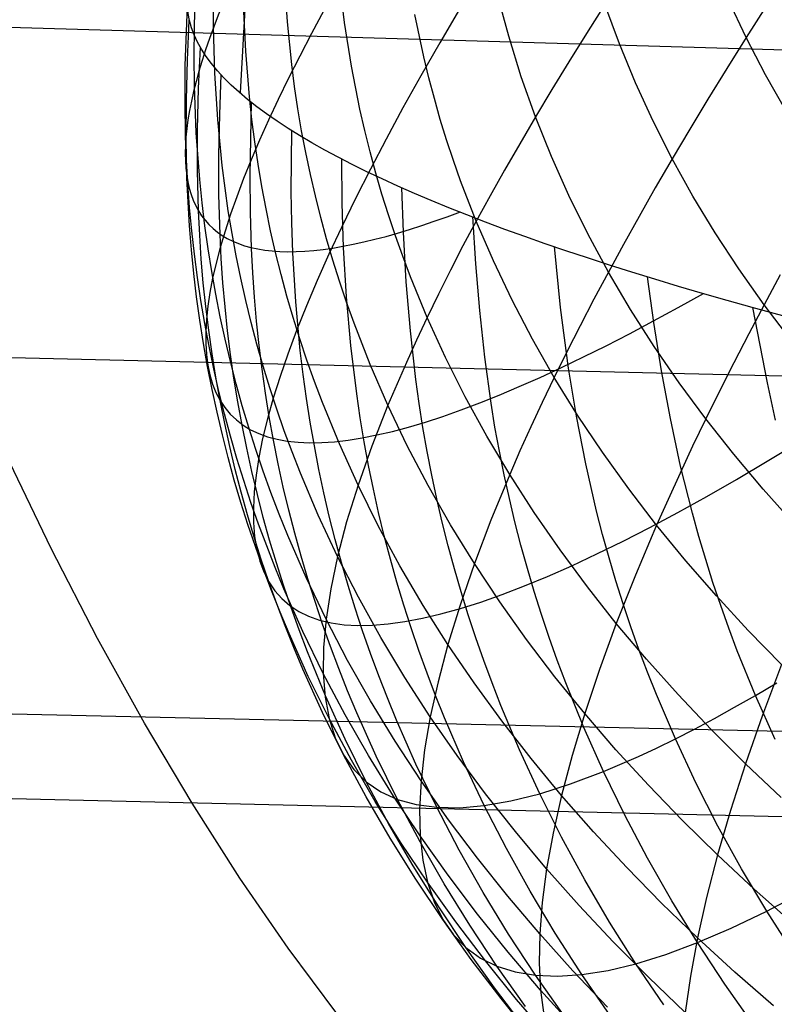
# Model space of a CAD drawing. Extents: x -274 to 274, y -220 to 276.
# Tile 14 of 164: x -262.82 to -261.56, y 9.88 to 11.53. Entities that reach past the tile are written whole.
import ezdxf

# ---------------------------------------------------------------- set-up
doc = ezdxf.new("R2010")
doc.units = 0
doc.layers.add('PREDEFINITO', color=7, linetype='CONTINUOUS')

msp = doc.modelspace()

# ---------------------------------------------------------------- linework, layer by layer
at = {"layer": 'PREDEFINITO'}
for p, q in [((-262.2055, 15.6455, 686.0865), (-262.4514, 11.4057, 686.6422)), ((-255.2989, 11.2939, 725.1187), (-270.9716, 11.7523, 721.9313)), ((-262.5278, 11.5151, 688.2195), (-262.5248, 11.6143, 688.1915)), ((-262.3723, 11.524, 689.3026), (-262.3773, 11.5959, 689.2707)), ((-262.2766, 11.5225, 689.6769), (-262.2857, 11.5961, 689.64)), ((-262.4958, 11.5162, 688.5757), (-262.4959, 11.5865, 688.5521)), ((-262.5429, 11.4508, 687.884), (-262.5386, 11.5707, 687.8562)), ((-262.0023, 11.4999, 690.4579), (-262.0209, 11.5686, 690.4151)), ((-261.6052, 11.4975, 691.2562), (-261.6347, 11.5603, 691.2088)), ((-262.4419, 11.4748, 688.9538), (-262.4457, 11.5517, 688.9238)), ((-261.8414, 11.5528, 690.8164), (-261.872, 11.5046, 690.7503)), ((-261.8172, 11.487, 690.8616), (-261.8414, 11.5528, 690.8164)), ((-261.5717, 11.5502, 691.3171), (-261.6052, 11.4975, 691.2562)), ((-262.5392, 11.4598, 687.5343), (-262.5362, 11.5264, 687.5222)), ((-262.1443, 11.4654, 690.0893), (-262.1593, 11.5362, 690.0495)), ((-262.5282, 11.4659, 688.2335), (-262.5278, 11.5151, 688.2195)), ((-262.4935, 11.4379, 688.6021), (-262.4958, 11.5162, 688.5757)), ((-262.3651, 11.4528, 689.3344), (-262.3723, 11.524, 689.3026)), ((-262.2651, 11.4497, 689.7137), (-262.2766, 11.5225, 689.6769)), ((-261.9812, 11.4321, 690.5005), (-262.0023, 11.4999, 690.4579)), ((-261.872, 11.5046, 690.7503), (-261.9016, 11.4572, 690.6826)), ((-261.6052, 11.4975, 691.2562), (-261.6378, 11.4456, 691.1935)), ((-261.5732, 11.4355, 691.3031), (-261.6052, 11.4975, 691.2562)), ((-262.5206, 11.4124, 687.1988), (-262.5175, 11.4815, 687.1896)), ((-261.7904, 11.4221, 690.9066), (-261.8172, 11.487, 690.8616)), ((-262.5411, 11.3935, 687.5464), (-262.5392, 11.4598, 687.5343)), ((-262.5276, 11.4169, 688.2475), (-262.5282, 11.4659, 688.2335)), ((-262.4357, 11.3985, 688.9838), (-262.4419, 11.4748, 688.9538)), ((-262.1358, 11.4303, 690.1092), (-262.1443, 11.4654, 690.0893)), ((-262.5433, 11.3913, 687.8979), (-262.5429, 11.4508, 687.884)), ((-262.3602, 11.4156, 689.351), (-262.3651, 11.4528, 689.3344)), ((-262.2509, 11.3776, 689.7503), (-262.2651, 11.4497, 689.7137)), ((-261.9016, 11.4572, 690.6826), (-261.9301, 11.4107, 690.6135)), ((-261.6378, 11.4456, 691.1935), (-261.6692, 11.3945, 691.1292)), ((-262.4887, 11.3604, 688.6284), (-262.4935, 11.4379, 688.6021)), ((-262.4854, 11.3685, 686.8642), (-262.4829, 11.436, 686.8585)), ((-262.1265, 11.3954, 690.129), (-262.1358, 11.4303, 690.1092)), ((-261.9575, 11.365, 690.5429), (-261.9812, 11.4321, 690.5005)), ((-261.5386, 11.3745, 691.3497), (-261.5732, 11.4355, 691.3031)), ((-262.5246, 11.3381, 688.2701), (-262.5276, 11.4169, 688.2475)), ((-262.5223, 11.3437, 687.208), (-262.5206, 11.4124, 687.1988)), ((-262.3547, 11.3786, 689.3677), (-262.3602, 11.4156, 689.351)), ((-261.9301, 11.4107, 690.6135), (-261.9575, 11.365, 690.5429)), ((-261.761, 11.358, 690.9512), (-261.7904, 11.4221, 690.9066)), ((-262.5414, 11.3277, 687.5585), (-262.5411, 11.3935, 687.5464)), ((-262.4316, 11.3607, 688.9987), (-262.4357, 11.3985, 688.9838)), ((-262.1166, 11.3607, 690.1488), (-262.1265, 11.3954, 690.129)), ((-261.6692, 11.3945, 691.1292), (-261.6996, 11.3442, 691.0631)), ((-262.5424, 11.3323, 687.9117), (-262.5433, 11.3913, 687.8979)), ((-262.4346, 11.2667, 686.5337), (-262.4321, 11.3899, 686.529)), ((-262.3485, 11.3418, 689.3843), (-262.3547, 11.3786, 689.3677)), ((-262.2428, 11.3419, 689.7686), (-262.2509, 11.3776, 689.7503)), ((-262.4868, 11.3014, 686.87), (-262.4854, 11.3685, 686.8642)), ((-262.4268, 11.323, 689.0136), (-262.4316, 11.3607, 688.9987)), ((-262.106, 11.3263, 690.1686), (-262.1166, 11.3607, 690.1488)), ((-261.9575, 11.365, 690.5429), (-261.9838, 11.3201, 690.4709)), ((-261.931, 11.2988, 690.585), (-261.9575, 11.365, 690.5429)), ((-262.4812, 11.2836, 688.6546), (-262.4887, 11.3604, 688.6284)), ((-261.729, 11.2948, 690.9955), (-261.761, 11.358, 690.9512)), ((-261.6996, 11.3442, 691.0631), (-261.729, 11.2948, 690.9955)), ((-262.5409, 11.2925, 687.9212), (-262.5424, 11.3323, 687.9117)), ((-262.5401, 11.2624, 687.5707), (-262.5414, 11.3277, 687.5585)), ((-262.5188, 11.26, 688.2927), (-262.5246, 11.3381, 688.2701)), ((-262.5225, 11.2754, 687.2173), (-262.5223, 11.3437, 687.208)), ((-262.3657, 11.2397, 686.1994), (-262.365, 11.3428, 686.2002)), ((-262.3415, 11.3052, 689.4009), (-262.3485, 11.3418, 689.3843)), ((-262.234, 11.3063, 689.7868), (-262.2428, 11.3419, 689.7686)), ((-262.4213, 11.2856, 689.0285), (-262.4268, 11.323, 689.0136)), ((-262.0946, 11.292, 690.1882), (-262.106, 11.3263, 690.1686)), ((-261.9838, 11.3201, 690.4709), (-262.0092, 11.2761, 690.3976)), ((-262.4866, 11.2347, 686.876), (-262.4868, 11.3014, 686.87)), ((-262.3339, 11.2688, 689.4175), (-262.3415, 11.3052, 689.4009)), ((-262.2806, 11.2206, 685.8692), (-262.2813, 11.2952, 685.8731)), ((-262.2245, 11.271, 689.805), (-262.234, 11.3063, 689.7868)), ((-261.9018, 11.2335, 690.6268), (-261.931, 11.2988, 690.585)), ((-261.729, 11.2948, 690.9955), (-261.7572, 11.2462, 690.9262)), ((-261.6943, 11.2325, 691.0394), (-261.729, 11.2948, 690.9955)), ((-262.5387, 11.2529, 687.9306), (-262.5409, 11.2925, 687.9212)), ((-262.4764, 11.2455, 688.6678), (-262.4812, 11.2836, 688.6546)), ((-262.415, 11.2484, 689.0434), (-262.4213, 11.2856, 689.0285)), ((-262.0826, 11.258, 690.2079), (-262.0946, 11.292, 690.1882)), ((-262.5383, 11.2223, 687.5783), (-262.5401, 11.2624, 687.5707)), ((-262.5208, 11.2077, 687.2267), (-262.5225, 11.2754, 687.2173)), ((-262.4341, 11.2057, 686.5362), (-262.4346, 11.2667, 686.5337)), ((-262.3255, 11.2327, 689.434), (-262.3339, 11.2688, 689.4175)), ((-262.2143, 11.2359, 689.8231), (-262.2245, 11.271, 689.805)), ((-262.0092, 11.2761, 690.3976), (-262.0334, 11.2329, 690.3229)), ((-262.5358, 11.2135, 687.9401), (-262.5387, 11.2529, 687.9306)), ((-262.5148, 11.2213, 688.304), (-262.5188, 11.26, 688.2927)), ((-262.471, 11.2076, 688.6809), (-262.4764, 11.2455, 688.6678)), ((-262.408, 11.2113, 689.0583), (-262.415, 11.2484, 689.0434)), ((-262.1781, 11.172, 685.5405), (-262.1807, 11.2471, 685.5478)), ((-262.0566, 11.1906, 690.2469), (-262.0826, 11.258, 690.2079)), ((-261.7572, 11.2462, 690.9262), (-261.7844, 11.1985, 690.8554)), ((-262.4848, 11.1685, 686.882), (-262.4866, 11.2347, 686.876)), ((-262.3649, 11.1885, 686.1991), (-262.3657, 11.2397, 686.1994)), ((-262.3165, 11.1967, 689.4505), (-262.3255, 11.2327, 689.434)), ((-262.2034, 11.201, 689.8412), (-262.2143, 11.2359, 689.8231)), ((-262.0334, 11.2329, 690.3229), (-262.0566, 11.1906, 690.2469)), ((-261.8701, 11.1691, 690.6682), (-261.9018, 11.2335, 690.6268)), ((-261.6571, 11.1711, 691.0829), (-261.6943, 11.2325, 691.0394)), ((-262.5359, 11.1825, 687.5858), (-262.5383, 11.2223, 687.5783)), ((-262.5321, 11.1743, 687.9495), (-262.5358, 11.2135, 687.9401)), ((-262.5102, 11.1828, 688.3154), (-262.5148, 11.2213, 688.304)), ((-262.2783, 11.1465, 685.8655), (-262.2806, 11.2206, 685.8692)), ((-262.5189, 11.1674, 687.2323), (-262.5208, 11.2077, 687.2267)), ((-262.4648, 11.1699, 688.694), (-262.471, 11.2076, 688.6809)), ((-262.4322, 11.145, 686.5389), (-262.4341, 11.2057, 686.5362)), ((-262.4003, 11.1745, 689.0731), (-262.408, 11.2113, 689.0583)), ((-262.3067, 11.1609, 689.467), (-262.3165, 11.1967, 689.4505)), ((-262.1918, 11.1663, 689.8593), (-262.2034, 11.201, 689.8412)), ((-262.0574, 11.1193, 685.2126), (-262.0624, 11.1981, 685.2236)), ((-261.7844, 11.1985, 690.8554), (-261.8105, 11.1516, 690.7832)), ((-262.5326, 11.1428, 687.5934), (-262.5359, 11.1825, 687.5858)), ((-262.5048, 11.1444, 688.3267), (-262.5102, 11.1828, 688.3154)), ((-262.3632, 11.1376, 686.199), (-262.3649, 11.1885, 686.1991)), ((-262.0566, 11.1906, 690.2469), (-262.0787, 11.1491, 690.1697)), ((-262.0279, 11.124, 690.2858), (-262.0566, 11.1906, 690.2469)), ((-262.5277, 11.1353, 687.959), (-262.5321, 11.1743, 687.9495)), ((-262.5162, 11.1272, 687.238), (-262.5189, 11.1674, 687.2323)), ((-262.4828, 11.1279, 686.8858), (-262.4848, 11.1685, 686.882)), ((-262.4579, 11.1324, 688.7071), (-262.4648, 11.1699, 688.694)), ((-262.3919, 11.1379, 689.088), (-262.4003, 11.1745, 689.0731)), ((-262.1795, 11.1319, 689.8773), (-262.1918, 11.1663, 689.8593)), ((-262.1735, 11.0893, 685.5327), (-262.1781, 11.172, 685.5405)), ((-261.8357, 11.1055, 690.7094), (-261.8701, 11.1691, 690.6682)), ((-261.6174, 11.1106, 691.126), (-261.6571, 11.1711, 691.0829)), ((-262.2963, 11.1254, 689.4835), (-262.3067, 11.1609, 689.467)), ((-262.2736, 11.0641, 685.8616), (-262.2783, 11.1465, 685.8655)), ((-262.0787, 11.1491, 690.1697), (-262.0997, 11.1084, 690.0913)), ((-261.9155, 11.0461, 684.8827), (-261.9259, 11.1482, 684.9012)), ((-261.8105, 11.1516, 690.7832), (-261.8357, 11.1055, 690.7094)), ((-262.5287, 11.1033, 687.601), (-262.5326, 11.1428, 687.5934)), ((-262.5227, 11.0965, 687.9685), (-262.5277, 11.1353, 687.959)), ((-262.4988, 11.1063, 688.338), (-262.5048, 11.1444, 688.3267)), ((-262.4503, 11.0952, 688.7202), (-262.4579, 11.1324, 688.7071)), ((-262.4301, 11.1042, 686.5407), (-262.4322, 11.145, 686.5389)), ((-262.3828, 11.1015, 689.1028), (-262.3919, 11.1379, 689.088)), ((-262.3583, 11.0556, 686.1989), (-262.3632, 11.1376, 686.199)), ((-262.1665, 11.0976, 689.8953), (-262.1795, 11.1319, 689.8773)), ((-262.5128, 11.0873, 687.2438), (-262.5162, 11.1272, 687.238)), ((-262.48, 11.0875, 686.8896), (-262.4828, 11.1279, 686.8858)), ((-262.2852, 11.0901, 689.5), (-262.2963, 11.1254, 689.4835)), ((-262.0508, 11.041, 685.2019), (-262.0574, 11.1193, 685.2126)), ((-261.9965, 11.0583, 690.3244), (-262.0279, 11.124, 690.2858)), ((-262.524, 11.0641, 687.6087), (-262.5287, 11.1033, 687.601)), ((-262.492, 11.0684, 688.3493), (-262.4988, 11.1063, 688.338)), ((-262.4273, 11.0636, 686.5426), (-262.4301, 11.1042, 686.5407)), ((-262.373, 11.0654, 689.1177), (-262.3828, 11.1015, 689.1028)), ((-262.1386, 11.0297, 689.9311), (-262.1665, 11.0976, 689.8953)), ((-262.0997, 11.1084, 690.0913), (-262.1197, 11.0687, 690.0118)), ((-261.8357, 11.1055, 690.7094), (-261.8598, 11.0602, 690.6343)), ((-261.7987, 11.0428, 690.7503), (-261.8357, 11.1055, 690.7094)), ((-261.7595, 11.021, 684.5635), (-261.7702, 11.0977, 684.5806)), ((-261.5753, 11.0509, 691.1687), (-261.6174, 11.1106, 691.126)), ((-261.5484, 11.1007, 691.2394), (-261.5753, 11.0509, 691.1687)), ((-262.5169, 11.0579, 687.978), (-262.5227, 11.0965, 687.9685)), ((-262.5087, 11.0476, 687.2495), (-262.5128, 11.0873, 687.2438)), ((-262.4765, 11.0473, 686.8934), (-262.48, 11.0875, 686.8896)), ((-262.4419, 11.0581, 688.7333), (-262.4503, 11.0952, 688.7202)), ((-262.2734, 11.055, 689.5164), (-262.2852, 11.0901, 689.5)), ((-262.1667, 11.0072, 685.5253), (-262.1735, 11.0893, 685.5327)), ((-262.4846, 11.0307, 688.3607), (-262.492, 11.0684, 688.3493)), ((-262.3625, 11.0294, 689.1324), (-262.373, 11.0654, 689.1177)), ((-262.2663, 10.9825, 685.858), (-262.2736, 11.0641, 685.8616)), ((-262.1197, 11.0687, 690.0118), (-262.1386, 11.0297, 689.9311)), ((-262.5186, 11.025, 687.6163), (-262.524, 11.0641, 687.6087)), ((-262.5104, 11.0195, 687.9875), (-262.5169, 11.0579, 687.978)), ((-262.4329, 11.0213, 688.7464), (-262.4419, 11.0581, 688.7333)), ((-262.4238, 11.0231, 686.5445), (-262.4273, 11.0636, 686.5426)), ((-262.3507, 10.9745, 686.1991), (-262.3583, 11.0556, 686.1989)), ((-262.2609, 11.0201, 689.5328), (-262.2734, 11.055, 689.5164)), ((-261.9626, 10.9934, 690.3627), (-261.9965, 11.0583, 690.3244)), ((-261.8598, 11.0602, 690.6343), (-261.8829, 11.0158, 690.5578)), ((-261.5753, 11.0509, 691.1687), (-261.6011, 11.0019, 691.0965)), ((-261.5307, 10.9922, 691.211), (-261.5753, 11.0509, 691.1687)), ((-262.5038, 11.0081, 687.2553), (-262.5087, 11.0476, 687.2495)), ((-262.4722, 11.0074, 686.8973), (-262.4765, 11.0473, 686.8934)), ((-262.0424, 10.9633, 685.1915), (-262.0508, 11.041, 685.2019)), ((-261.9024, 10.9449, 684.8647), (-261.9155, 11.0461, 684.8827)), ((-261.7592, 10.981, 690.7908), (-261.7987, 11.0428, 690.7503)), ((-261.5698, 10.9204, 684.2285), (-261.5941, 11.0464, 684.2615)), ((-262.5125, 10.9862, 687.624), (-262.5186, 11.025, 687.6163)), ((-262.5032, 10.9814, 687.997), (-262.5104, 11.0195, 687.9875)), ((-262.4764, 10.9932, 688.372), (-262.4846, 11.0307, 688.3607)), ((-262.4232, 10.9846, 688.7594), (-262.4329, 11.0213, 688.7464)), ((-262.4195, 10.9829, 686.5465), (-262.4238, 11.0231, 686.5445)), ((-262.3514, 10.9936, 689.1472), (-262.3625, 11.0294, 689.1324)), ((-262.2339, 10.9509, 689.5654), (-262.2609, 11.0201, 689.5328)), ((-262.1386, 11.0297, 689.9311), (-262.1565, 10.9917, 689.8493)), ((-262.108, 10.9627, 689.9667), (-262.1386, 11.0297, 689.9311)), ((-261.8829, 11.0158, 690.5578), (-261.905, 10.9722, 690.4799)), ((-261.7466, 10.9403, 684.5457), (-261.7595, 11.021, 684.5635)), ((-249.2231, 10.6386, 696.4546), (-264.8686, 11.0101, 693.1242)), ((-262.4982, 10.9688, 687.2611), (-262.5038, 11.0081, 687.2553)), ((-262.4673, 10.9676, 686.9012), (-262.4722, 11.0074, 686.8973)), ((-262.1575, 10.9259, 685.5181), (-262.1667, 11.0072, 685.5253)), ((-261.6011, 11.0019, 691.0965), (-261.626, 10.9538, 691.0227)), ((-262.5057, 10.9476, 687.6317), (-262.5125, 10.9862, 687.624)), ((-262.4675, 10.9559, 688.3833), (-262.4764, 10.9932, 688.372)), ((-262.4128, 10.9482, 688.7725), (-262.4232, 10.9846, 688.7594)), ((-262.4146, 10.9429, 686.5485), (-262.4195, 10.9829, 686.5465)), ((-262.3395, 10.9581, 689.162), (-262.3514, 10.9936, 689.1472)), ((-262.2564, 10.9017, 685.8546), (-262.2663, 10.9825, 685.858)), ((-262.1565, 10.9917, 689.8493), (-262.1734, 10.9544, 689.7665)), ((-261.9261, 10.9294, 690.4008), (-261.9626, 10.9934, 690.3627)), ((-262.4953, 10.9434, 688.0066), (-262.5032, 10.9814, 687.997)), ((-262.4919, 10.9297, 687.267), (-262.4982, 10.9688, 687.2611)), ((-262.4616, 10.9281, 686.9052), (-262.4673, 10.9676, 686.9012)), ((-262.3459, 10.9342, 686.1993), (-262.3507, 10.9745, 686.1991)), ((-261.905, 10.9722, 690.4799), (-261.9261, 10.9294, 690.4008)), ((-261.7172, 10.92, 690.831), (-261.7592, 10.981, 690.7908)), ((-262.4579, 10.9188, 688.3947), (-262.4675, 10.9559, 688.3833)), ((-262.3269, 10.9227, 689.1767), (-262.3395, 10.9581, 689.162)), ((-262.2043, 10.8826, 689.598), (-262.2339, 10.9509, 689.5654)), ((-262.1734, 10.9544, 689.7665), (-262.2043, 10.8826, 689.598)), ((-262.0748, 10.8966, 690.0021), (-262.108, 10.9627, 689.9667)), ((-262.0317, 10.8863, 685.1814), (-262.0424, 10.9633, 685.1915)), ((-261.626, 10.9538, 691.0227), (-261.6499, 10.9065, 690.9475)), ((-262.4982, 10.9092, 687.6394), (-262.5057, 10.9476, 687.6317)), ((-262.4866, 10.9057, 688.0161), (-262.4953, 10.9434, 688.0066)), ((-262.4089, 10.9031, 686.5506), (-262.4146, 10.9429, 686.5485)), ((-262.4017, 10.912, 688.7856), (-262.4128, 10.9482, 688.7725)), ((-262.3403, 10.8942, 686.1995), (-262.3459, 10.9342, 686.1993)), ((-261.8892, 10.8644, 684.8506), (-261.9024, 10.9449, 684.8647)), ((-261.7318, 10.8603, 684.5283), (-261.7466, 10.9403, 684.5457)), ((-262.4849, 10.8909, 687.2728), (-262.4919, 10.9297, 687.267)), ((-262.4552, 10.8887, 686.9091), (-262.4616, 10.9281, 686.9052)), ((-262.4477, 10.8819, 688.406), (-262.4579, 10.9188, 688.3947)), ((-262.3137, 10.8876, 689.1914), (-262.3269, 10.9227, 689.1767)), ((-262.1519, 10.8855, 685.5146), (-262.1575, 10.9259, 685.5181)), ((-261.9261, 10.9294, 690.4008), (-261.9462, 10.8875, 690.3205)), ((-261.887, 10.8663, 690.4386), (-261.9261, 10.9294, 690.4008)), ((-261.6728, 10.86, 690.8708), (-261.7172, 10.92, 690.831)), ((-261.5561, 10.8579, 684.2122), (-261.5698, 10.9204, 684.2285)), ((-262.4899, 10.871, 687.6471), (-262.4982, 10.9092, 687.6394)), ((-262.4773, 10.8681, 688.0257), (-262.4866, 10.9057, 688.0161)), ((-262.4025, 10.8635, 686.5527), (-262.4089, 10.9031, 686.5506)), ((-262.3899, 10.876, 688.7986), (-262.4017, 10.912, 688.7856)), ((-262.2505, 10.8616, 685.853), (-262.2564, 10.9017, 685.8546)), ((-261.6499, 10.9065, 690.9475), (-261.6728, 10.86, 690.8708)), ((-262.4771, 10.8522, 687.2787), (-262.4849, 10.8909, 687.2728)), ((-262.448, 10.8496, 686.9132), (-262.4552, 10.8887, 686.9091)), ((-262.3341, 10.8544, 686.1998), (-262.3403, 10.8942, 686.1995)), ((-262.2852, 10.818, 689.2208), (-262.3137, 10.8876, 689.1914)), ((-262.1456, 10.8454, 685.5112), (-262.1519, 10.8855, 685.5146)), ((-262.039, 10.8313, 690.0374), (-262.0748, 10.8966, 690.0021)), ((-262.0252, 10.8461, 685.1761), (-262.0317, 10.8863, 685.1814)), ((-261.9462, 10.8875, 690.3205), (-261.9653, 10.8465, 690.2389)), ((-262.481, 10.833, 687.6549), (-262.4899, 10.871, 687.6471)), ((-262.4673, 10.8308, 688.0353), (-262.4773, 10.8681, 688.0257)), ((-262.4367, 10.8453, 688.4173), (-262.4477, 10.8819, 688.406)), ((-262.3774, 10.8402, 688.8117), (-262.3899, 10.876, 688.7986)), ((-262.2043, 10.8826, 689.598), (-262.2312, 10.8142, 689.4257)), ((-262.172, 10.8151, 689.6303), (-262.2043, 10.8826, 689.598)), ((-262.4687, 10.8138, 687.2846), (-262.4771, 10.8522, 687.2787)), ((-262.3954, 10.8241, 686.5549), (-262.4025, 10.8635, 686.5527)), ((-262.3272, 10.8147, 686.2001), (-262.3341, 10.8544, 686.1998)), ((-262.2438, 10.8217, 685.8515), (-262.2505, 10.8616, 685.853)), ((-261.8736, 10.7846, 684.8369), (-261.8892, 10.8644, 684.8506)), ((-261.8455, 10.8041, 690.4762), (-261.887, 10.8663, 690.4386)), ((-261.7148, 10.7809, 684.5112), (-261.7318, 10.8603, 684.5283)), ((-261.6728, 10.86, 690.8708), (-261.6948, 10.8143, 690.7927)), ((-261.626, 10.8008, 690.9103), (-261.6728, 10.86, 690.8708)), ((-262.4402, 10.8107, 686.9172), (-262.448, 10.8496, 686.9132)), ((-262.4251, 10.8088, 688.4287), (-262.4367, 10.8453, 688.4173)), ((-262.3643, 10.8046, 688.8247), (-262.3774, 10.8402, 688.8117)), ((-262.1386, 10.8055, 685.5078), (-262.1456, 10.8454, 685.5112)), ((-262.0179, 10.8062, 685.171), (-262.0252, 10.8461, 685.1761)), ((-261.9653, 10.8465, 690.2389), (-261.9834, 10.8063, 690.1562)), ((-262.4713, 10.7952, 687.6627), (-262.481, 10.833, 687.6549)), ((-262.4566, 10.7937, 688.0448), (-262.4673, 10.8308, 688.0353)), ((-262.3876, 10.785, 686.5571), (-262.3954, 10.8241, 686.5549)), ((-262.2541, 10.7492, 689.25), (-262.2852, 10.818, 689.2208)), ((-262.2365, 10.782, 685.85), (-262.2438, 10.8217, 685.8515)), ((-262.0006, 10.7669, 690.0723), (-262.039, 10.8313, 690.0374)), ((-262.7671, 10.6433, 721.6767), (-262.8437, 10.8021, 722.0537)), ((-262.4595, 10.7755, 687.2906), (-262.4687, 10.8138, 687.2846)), ((-262.4317, 10.772, 686.9213), (-262.4402, 10.8107, 686.9172)), ((-262.4128, 10.7726, 688.44), (-262.4251, 10.8088, 688.4287)), ((-262.3504, 10.7692, 688.8377), (-262.3643, 10.8046, 688.8247)), ((-262.3195, 10.7753, 686.2005), (-262.3272, 10.8147, 686.2001)), ((-262.2312, 10.8142, 689.4257), (-262.2541, 10.7492, 689.25)), ((-262.1371, 10.7485, 689.6626), (-262.172, 10.8151, 689.6303)), ((-262.1309, 10.7657, 685.5045), (-262.1386, 10.8055, 685.5078)), ((-262.0099, 10.7665, 685.166), (-262.0179, 10.8062, 685.171)), ((-261.9834, 10.8063, 690.1562), (-262.0006, 10.7669, 690.0723)), ((-261.8015, 10.7427, 690.5134), (-261.8455, 10.8041, 690.4762)), ((-261.6948, 10.8143, 690.7927), (-261.7158, 10.7694, 690.7132)), ((-261.5769, 10.7425, 690.9494), (-261.626, 10.8008, 690.9103)), ((-262.461, 10.7577, 687.6705), (-262.4713, 10.7952, 687.6627)), ((-262.4452, 10.7568, 688.0544), (-262.4566, 10.7937, 688.0448)), ((-262.3791, 10.746, 686.5593), (-262.3876, 10.785, 686.5571)), ((-261.8554, 10.7057, 684.8235), (-261.8736, 10.7846, 684.8369)), ((-262.4497, 10.7375, 687.2966), (-262.4595, 10.7755, 687.2906)), ((-262.4224, 10.7335, 686.9254), (-262.4317, 10.772, 686.9213)), ((-262.3998, 10.7366, 688.4513), (-262.4128, 10.7726, 688.44)), ((-262.3208, 10.6992, 688.8637), (-262.3504, 10.7692, 688.8377)), ((-262.3112, 10.7361, 686.2009), (-262.3195, 10.7753, 686.2005)), ((-262.2284, 10.7426, 685.8486), (-262.2365, 10.782, 685.85)), ((-261.7158, 10.7694, 690.7132), (-261.7359, 10.7254, 690.6324)), ((-261.6952, 10.7024, 684.4944), (-261.7148, 10.7809, 684.5112)), ((-262.45, 10.7203, 687.6783), (-262.461, 10.7577, 687.6705)), ((-262.4331, 10.7201, 688.064), (-262.4452, 10.7568, 688.0544)), ((-262.1225, 10.7263, 685.5013), (-262.1309, 10.7657, 685.5045)), ((-262.0006, 10.7669, 690.0723), (-262.032, 10.6907, 689.9014)), ((-262.0012, 10.7269, 685.161), (-262.0099, 10.7665, 685.166)), ((-261.9597, 10.7033, 690.1071), (-262.0006, 10.7669, 690.0723)), ((-262.4391, 10.6997, 687.3026), (-262.4497, 10.7375, 687.2966)), ((-262.3861, 10.7007, 688.4626), (-262.3998, 10.7366, 688.4513)), ((-262.3699, 10.7073, 686.5616), (-262.3791, 10.746, 686.5593)), ((-262.3022, 10.6971, 686.2014), (-262.3112, 10.7361, 686.2009)), ((-262.2541, 10.7492, 689.25), (-262.2732, 10.6878, 689.0712)), ((-262.2204, 10.6813, 689.2791), (-262.2541, 10.7492, 689.25)), ((-262.2197, 10.7033, 685.8472), (-262.2284, 10.7426, 685.8486)), ((-262.0997, 10.6828, 689.6946), (-262.1371, 10.7485, 689.6626)), ((-261.755, 10.6823, 690.5503), (-261.8015, 10.7427, 690.5134)), ((-261.5254, 10.6851, 690.9881), (-261.5769, 10.7425, 690.9494)), ((-262.4383, 10.6832, 687.6861), (-262.45, 10.7203, 687.6783)), ((-262.4204, 10.6837, 688.0736), (-262.4331, 10.7201, 688.064)), ((-262.4125, 10.6953, 686.9296), (-262.4224, 10.7335, 686.9254)), ((-262.1134, 10.687, 685.4982), (-262.1225, 10.7263, 685.5013)), ((-261.9918, 10.6876, 685.1561), (-262.0012, 10.7269, 685.161)), ((-261.7359, 10.7254, 690.6324), (-261.755, 10.6823, 690.5503)), ((-262.36, 10.6688, 686.564), (-262.3699, 10.7073, 686.5616)), ((-262.2102, 10.6643, 685.8459), (-262.2197, 10.7033, 685.8472)), ((-261.9163, 10.6407, 690.1416), (-261.9597, 10.7033, 690.1071)), ((-261.8453, 10.6666, 684.8169), (-261.8554, 10.7057, 684.8235)), ((-261.6844, 10.6635, 684.4862), (-261.6952, 10.7024, 684.4944)), ((-262.4279, 10.6621, 687.3086), (-262.4391, 10.6997, 687.3026)), ((-262.4019, 10.6572, 686.9338), (-262.4125, 10.6953, 686.9296)), ((-262.3717, 10.6652, 688.474), (-262.3861, 10.7007, 688.4626)), ((-262.2884, 10.6299, 688.8896), (-262.3208, 10.6992, 688.8637)), ((-262.2924, 10.6584, 686.202), (-262.3022, 10.6971, 686.2014)), ((-262.2732, 10.6878, 689.0712), (-262.2884, 10.6299, 688.8896)), ((-262.1035, 10.6479, 685.4951), (-262.1134, 10.687, 685.4982)), ((-262.032, 10.6907, 689.9014), (-262.0597, 10.618, 689.7265)), ((-261.9818, 10.6486, 685.1513), (-261.9918, 10.6876, 685.1561)), ((-262.4258, 10.6463, 687.6939), (-262.4383, 10.6832, 687.6861)), ((-262.4069, 10.6474, 688.0832), (-262.4204, 10.6837, 688.0736)), ((-262.1841, 10.6143, 689.3082), (-262.2204, 10.6813, 689.2791)), ((-262.0597, 10.618, 689.7265), (-262.0997, 10.6828, 689.6946)), ((-261.755, 10.6823, 690.5503), (-261.7905, 10.5984, 690.3825)), ((-261.7063, 10.6227, 690.587), (-261.755, 10.6823, 690.5503)), ((-262.416, 10.6248, 687.3147), (-262.4279, 10.6621, 687.3086)), ((-262.3906, 10.6194, 686.938), (-262.4019, 10.6572, 686.9338)), ((-262.3411, 10.5946, 688.4966), (-262.3717, 10.6652, 688.474)), ((-262.3494, 10.6305, 686.5664), (-262.36, 10.6688, 686.564)), ((-262.282, 10.6198, 686.2026), (-262.2924, 10.6584, 686.202)), ((-262.2, 10.6255, 685.8447), (-262.2102, 10.6643, 685.8459)), ((-261.8345, 10.6277, 684.8104), (-261.8453, 10.6666, 684.8169)), ((-261.6729, 10.6248, 684.478), (-261.6844, 10.6635, 684.4862)), ((-262.6895, 10.4929, 721.2963), (-262.7671, 10.6433, 721.6767)), ((-262.4128, 10.6096, 687.7018), (-262.4258, 10.6463, 687.6939)), ((-262.3928, 10.6114, 688.0928), (-262.4069, 10.6474, 688.0832)), ((-262.093, 10.6091, 685.4921), (-262.1035, 10.6479, 685.4951)), ((-261.971, 10.6097, 685.1465), (-261.9818, 10.6486, 685.1513)), ((-261.8706, 10.5789, 690.1759), (-261.9163, 10.6407, 690.1416)), ((-262.4034, 10.5876, 687.3207), (-262.416, 10.6248, 687.3147)), ((-262.3381, 10.5924, 686.5688), (-262.3494, 10.6305, 686.5664)), ((-262.2884, 10.6299, 688.8896), (-262.2999, 10.5756, 688.7055)), ((-262.2535, 10.5616, 688.9155), (-262.2884, 10.6299, 688.8896)), ((-262.2709, 10.5815, 686.2032), (-262.282, 10.6198, 686.2026)), ((-262.1891, 10.5869, 685.8435), (-262.2, 10.6255, 685.8447)), ((-261.8231, 10.589, 684.804), (-261.8345, 10.6277, 684.8104)), ((-261.6551, 10.564, 690.6233), (-261.7063, 10.6227, 690.587)), ((-261.6608, 10.5863, 684.47), (-261.6729, 10.6248, 684.478)), ((-262.399, 10.5731, 687.7097), (-262.4128, 10.6096, 687.7018)), ((-262.378, 10.5756, 688.1025), (-262.3928, 10.6114, 688.0928)), ((-262.3786, 10.5818, 686.9423), (-262.3906, 10.6194, 686.938)), ((-262.1452, 10.5481, 689.3371), (-262.1841, 10.6143, 689.3082)), ((-262.0818, 10.5705, 685.4892), (-262.093, 10.6091, 685.4921)), ((-262.0597, 10.618, 689.7265), (-262.0836, 10.5487, 689.5479)), ((-262.0172, 10.554, 689.7582), (-262.0597, 10.618, 689.7265)), ((-261.9596, 10.5711, 685.1419), (-261.971, 10.6097, 685.1465)), ((-262.3901, 10.5507, 687.3268), (-262.4034, 10.5876, 687.3207)), ((-262.3077, 10.5249, 688.5192), (-262.3411, 10.5946, 688.4966)), ((-262.3261, 10.5546, 686.5713), (-262.3381, 10.5924, 686.5688)), ((-262.1776, 10.5486, 685.8424), (-262.1891, 10.5869, 685.8435)), ((-261.8109, 10.5506, 684.7977), (-261.8231, 10.589, 684.804)), ((-261.7905, 10.5984, 690.3825), (-261.8224, 10.518, 690.2099)), ((-262.3846, 10.5369, 687.7176), (-262.399, 10.5731, 687.7097)), ((-262.3659, 10.5444, 686.9466), (-262.3786, 10.5818, 686.9423)), ((-262.3465, 10.5046, 688.1217), (-262.378, 10.5756, 688.1025)), ((-262.2999, 10.5756, 688.7055), (-262.3077, 10.5249, 688.5192)), ((-262.2591, 10.5434, 686.2039), (-262.2709, 10.5815, 686.2032)), ((-262.0699, 10.5321, 685.4863), (-262.0818, 10.5705, 685.4892)), ((-261.9474, 10.5327, 685.1373), (-261.9596, 10.5711, 685.1419)), ((-261.8224, 10.518, 690.2099), (-261.8706, 10.5789, 690.1759)), ((-261.6479, 10.5481, 684.4621), (-261.6608, 10.5863, 684.47)), ((-262.3135, 10.5169, 686.5738), (-262.3261, 10.5546, 686.5713)), ((-262.216, 10.4941, 688.9413), (-262.2535, 10.5616, 688.9155)), ((-261.9723, 10.4909, 689.7897), (-262.0172, 10.554, 689.7582)), ((-261.6017, 10.5061, 690.6592), (-261.6551, 10.564, 690.6233)), ((-262.3762, 10.514, 687.333), (-262.3901, 10.5507, 687.3268)), ((-262.3525, 10.5072, 686.951), (-262.3659, 10.5444, 686.9466)), ((-262.2466, 10.5055, 686.2046), (-262.2591, 10.5434, 686.2039)), ((-262.1654, 10.5105, 685.8414), (-262.1776, 10.5486, 685.8424)), ((-262.1038, 10.4828, 689.3658), (-262.1452, 10.5481, 689.3371)), ((-262.0836, 10.5487, 689.5479), (-262.1038, 10.4828, 689.3658)), ((-261.798, 10.5124, 684.7915), (-261.8109, 10.5506, 684.7977)), ((-261.6344, 10.5101, 684.4542), (-261.6479, 10.5481, 684.4621)), ((-262.3695, 10.5008, 687.7255), (-262.3846, 10.5369, 687.7176)), ((-262.3077, 10.5249, 688.5192), (-262.3119, 10.4779, 688.3309)), ((-262.2718, 10.4561, 688.5418), (-262.3077, 10.5249, 688.5192)), ((-262.0573, 10.494, 685.4836), (-262.0699, 10.5321, 685.4863)), ((-261.9346, 10.4945, 685.1328), (-261.9474, 10.5327, 685.1373)), ((-262.3615, 10.4775, 687.3391), (-262.3762, 10.514, 687.333)), ((-262.3385, 10.4702, 686.9553), (-262.3525, 10.5072, 686.951)), ((-262.3124, 10.4344, 688.141), (-262.3465, 10.5046, 688.1217)), ((-262.3002, 10.4795, 686.5764), (-262.3135, 10.5169, 686.5738)), ((-262.2334, 10.4678, 686.2054), (-262.2466, 10.5055, 686.2046)), ((-262.1524, 10.4725, 685.8404), (-262.1654, 10.5105, 685.8414)), ((-261.8224, 10.518, 690.2099), (-261.8506, 10.4409, 690.0331)), ((-261.7718, 10.4579, 690.2437), (-261.8224, 10.518, 690.2099)), ((-261.7845, 10.4744, 684.7853), (-261.798, 10.5124, 684.7915)), ((-261.6202, 10.4723, 684.4465), (-261.6344, 10.5101, 684.4542)), ((-261.546, 10.4492, 690.6949), (-261.6017, 10.5061, 690.6592)), ((-262.611, 10.351, 720.913), (-262.6895, 10.4929, 721.2963)), ((-262.3374, 10.4293, 687.7413), (-262.3695, 10.5008, 687.7255)), ((-262.176, 10.4275, 688.967), (-262.216, 10.4941, 688.9413)), ((-262.044, 10.456, 685.4808), (-262.0573, 10.494, 685.4836)), ((-261.9249, 10.4286, 689.821), (-261.9723, 10.4909, 689.7897)), ((-261.9212, 10.4565, 685.1283), (-261.9346, 10.4945, 685.1328)), ((-262.3462, 10.4412, 687.3453), (-262.3615, 10.4775, 687.3391)), ((-262.3119, 10.4779, 688.3309), (-262.3124, 10.4344, 688.141)), ((-262.2862, 10.4423, 686.579), (-262.3002, 10.4795, 686.5764)), ((-262.1388, 10.4348, 685.8395), (-262.1524, 10.4725, 685.8404)), ((-262.1038, 10.4828, 689.3658), (-262.1204, 10.4205, 689.1806)), ((-262.06, 10.4184, 689.3944), (-262.1038, 10.4828, 689.3658)), ((-261.7703, 10.4366, 684.7793), (-261.7845, 10.4744, 684.7853)), ((-261.5898, 10.3975, 684.4313), (-261.6202, 10.4723, 684.4465)), ((-262.3238, 10.4335, 686.9597), (-262.3385, 10.4702, 686.9553)), ((-262.2333, 10.3882, 688.5643), (-262.2718, 10.4561, 688.5418)), ((-262.2196, 10.4304, 686.2063), (-262.2334, 10.4678, 686.2054)), ((-262.03, 10.4183, 685.4782), (-262.044, 10.456, 685.4808)), ((-261.907, 10.4188, 685.124), (-261.9212, 10.4565, 685.1283)), ((-261.7189, 10.3988, 690.2772), (-261.7718, 10.4579, 690.2437)), ((-262.3137, 10.3692, 687.3577), (-262.3462, 10.4412, 687.3453)), ((-262.2715, 10.4053, 686.5817), (-262.2862, 10.4423, 686.579)), ((-261.8506, 10.4409, 690.0331), (-261.8752, 10.3673, 689.8521)), ((-261.546, 10.4492, 690.6949), (-261.5779, 10.3645, 690.5215)), ((-262.3026, 10.3588, 687.7572), (-262.3374, 10.4293, 687.7413)), ((-262.3084, 10.397, 686.9642), (-262.3238, 10.4335, 686.9597)), ((-262.2756, 10.3652, 688.1602), (-262.3124, 10.4344, 688.141)), ((-262.3124, 10.4344, 688.141), (-262.3093, 10.3947, 687.9496)), ((-262.205, 10.3932, 686.2072), (-262.2196, 10.4304, 686.2063)), ((-262.1334, 10.3617, 688.9926), (-262.176, 10.4275, 688.967)), ((-262.1246, 10.3974, 685.8386), (-262.1388, 10.4348, 685.8395)), ((-261.8752, 10.3673, 689.8521), (-261.9249, 10.4286, 689.821)), ((-261.7554, 10.3991, 684.7733), (-261.7703, 10.4366, 684.7793)), ((-249.28, 10.0586, 696.6639), (-264.924, 10.4137, 693.3263)), ((-262.1204, 10.4205, 689.1806), (-262.1334, 10.3617, 688.9926)), ((-262.0137, 10.3549, 689.4229), (-262.06, 10.4184, 689.3944)), ((-262.0154, 10.3809, 685.4756), (-262.03, 10.4183, 685.4782)), ((-261.8767, 10.344, 685.1156), (-261.907, 10.4188, 685.124)), ((-261.5898, 10.3975, 684.4313), (-261.5541, 10.4186, 684.3514)), ((-254.6919, 10.0366, 722.1356), (-270.3615, 10.3981, 718.92)), ((-262.3093, 10.3947, 687.9496), (-262.3026, 10.3588, 687.7572)), ((-262.2757, 10.3246, 686.9732), (-262.3084, 10.397, 686.9642)), ((-262.2562, 10.3685, 686.5844), (-262.2715, 10.4053, 686.5817)), ((-262.1899, 10.3561, 686.2081), (-262.205, 10.3932, 686.2072)), ((-262.1096, 10.3601, 685.8378), (-262.1246, 10.3974, 685.8386)), ((-261.7237, 10.3248, 684.7617), (-261.7554, 10.3991, 684.7733)), ((-261.6638, 10.3405, 690.3104), (-261.7189, 10.3988, 690.2772)), ((-261.6246, 10.3776, 684.5124), (-261.5898, 10.3975, 684.4313)), ((-261.5568, 10.3236, 684.4166), (-261.5898, 10.3975, 684.4313)), ((-262.1923, 10.3211, 688.5868), (-262.2333, 10.3882, 688.5643)), ((-261.9842, 10.3066, 685.4707), (-262.0154, 10.3809, 685.4756)), ((-261.6585, 10.3588, 684.5945), (-261.6246, 10.3776, 684.5124)), ((-262.2785, 10.2982, 687.3702), (-262.3137, 10.3692, 687.3577)), ((-262.2652, 10.289, 687.7731), (-262.3026, 10.3588, 687.7572)), ((-262.3026, 10.3588, 687.7572), (-262.2923, 10.3266, 687.564)), ((-262.2364, 10.2968, 688.1795), (-262.2756, 10.3652, 688.1602)), ((-262.2236, 10.2957, 686.5899), (-262.2562, 10.3685, 686.5844)), ((-262.1334, 10.3617, 688.9926), (-262.1429, 10.3065, 688.802)), ((-262.0884, 10.2969, 689.0181), (-262.1334, 10.3617, 688.9926)), ((-262.0777, 10.2863, 685.8364), (-262.1096, 10.3601, 685.8378)), ((-261.8752, 10.3673, 689.8521), (-261.8963, 10.2971, 689.6675)), ((-261.8231, 10.3068, 689.883), (-261.8752, 10.3673, 689.8521)), ((-261.6915, 10.3412, 684.6776), (-261.6585, 10.3588, 684.5945)), ((-261.5779, 10.3645, 690.5215), (-261.6064, 10.2832, 690.3434)), ((-262.5317, 10.2175, 720.5268), (-262.611, 10.351, 720.913)), ((-262.1575, 10.2828, 686.2102), (-262.1899, 10.3561, 686.2081)), ((-261.965, 10.2922, 689.4512), (-262.0137, 10.3549, 689.4229)), ((-261.8438, 10.2702, 685.1074), (-261.8767, 10.344, 685.1156)), ((-261.7237, 10.3248, 684.7617), (-261.6915, 10.3412, 684.6776)), ((-261.6064, 10.2832, 690.3434), (-261.6638, 10.3405, 690.3104)), ((-262.2923, 10.3266, 687.564), (-262.2785, 10.2982, 687.3702)), ((-262.2404, 10.2531, 686.9823), (-262.2757, 10.3246, 686.9732)), ((-261.755, 10.3094, 684.8468), (-261.7237, 10.3248, 684.7617)), ((-261.6893, 10.2514, 684.7505), (-261.7237, 10.3248, 684.7617)), ((-262.1488, 10.2549, 688.6092), (-262.1923, 10.3211, 688.5868)), ((-261.7687, 10.2472, 689.9137), (-261.8231, 10.3068, 689.883)), ((-261.7854, 10.2952, 684.9328), (-261.755, 10.3094, 684.8468)), ((-262.2408, 10.228, 687.3828), (-262.2785, 10.2982, 687.3702)), ((-262.2785, 10.2982, 687.3702), (-262.2612, 10.2737, 687.1762)), ((-262.1946, 10.2293, 688.1987), (-262.2364, 10.2968, 688.1795)), ((-262.1883, 10.2237, 686.5956), (-262.2236, 10.2957, 686.5899)), ((-262.1429, 10.3065, 688.802), (-262.1488, 10.2549, 688.6092)), ((-262.041, 10.2329, 689.0435), (-262.0884, 10.2969, 689.0181)), ((-261.9504, 10.2332, 685.4661), (-261.9842, 10.3066, 685.4707)), ((-261.9139, 10.2304, 689.4794), (-261.965, 10.2922, 689.4512)), ((-261.8963, 10.2971, 689.6675), (-261.9139, 10.2304, 689.4794)), ((-261.8438, 10.2702, 685.1074), (-261.7854, 10.2952, 684.9328)), ((-262.2254, 10.2202, 687.7891), (-262.2652, 10.289, 687.7731)), ((-262.1226, 10.2104, 686.2125), (-262.1575, 10.2828, 686.2102)), ((-262.0433, 10.2134, 685.8352), (-262.0777, 10.2863, 685.8364)), ((-261.6064, 10.2832, 690.3434), (-261.6314, 10.2052, 690.1609)), ((-261.5468, 10.2267, 690.376), (-261.6064, 10.2832, 690.3434)), ((-262.2612, 10.2737, 687.1762), (-262.2404, 10.2531, 686.9823)), ((-261.8988, 10.2495, 685.2853), (-261.8438, 10.2702, 685.1074)), ((-261.8083, 10.1973, 685.0996), (-261.8438, 10.2702, 685.1074)), ((-262.2025, 10.1825, 686.9915), (-262.2404, 10.2531, 686.9823)), ((-262.2404, 10.2531, 686.9823), (-262.2161, 10.2364, 686.7886)), ((-262.1488, 10.2549, 688.6092), (-262.1513, 10.2069, 688.4145)), ((-262.1028, 10.1896, 688.6316), (-262.1488, 10.2549, 688.6092)), ((-261.9504, 10.2332, 685.4661), (-261.8988, 10.2495, 685.2853)), ((-261.712, 10.1885, 689.9441), (-261.7687, 10.2472, 689.9137)), ((-261.6524, 10.1789, 684.7396), (-261.6893, 10.2514, 684.7505)), ((-262.2006, 10.1587, 687.3955), (-262.2408, 10.228, 687.3828)), ((-262.2161, 10.2364, 686.7886), (-262.1883, 10.2237, 686.5956)), ((-262.1503, 10.1626, 688.218), (-262.1946, 10.2293, 688.1987)), ((-261.9911, 10.1698, 689.0688), (-262.041, 10.2329, 689.0435)), ((-261.9985, 10.2212, 685.6495), (-261.9504, 10.2332, 685.4661)), ((-261.9139, 10.1607, 685.4617), (-261.9504, 10.2332, 685.4661)), ((-261.9139, 10.2304, 689.4794), (-261.9281, 10.1672, 689.2881)), ((-261.8605, 10.1695, 689.5074), (-261.9139, 10.2304, 689.4794)), ((-262.4516, 10.0922, 720.138), (-262.5317, 10.2175, 720.5268)), ((-262.183, 10.1523, 687.8052), (-262.2254, 10.2202, 687.7891)), ((-262.1505, 10.1526, 686.6014), (-262.1883, 10.2237, 686.5956)), ((-262.1883, 10.2237, 686.5956), (-262.1571, 10.215, 686.4034)), ((-262.1571, 10.215, 686.4034), (-262.1226, 10.2104, 686.2125)), ((-262.085, 10.1388, 686.2149), (-262.1226, 10.2104, 686.2125)), ((-262.1226, 10.2104, 686.2125), (-262.0846, 10.2098, 686.023)), ((-262.0846, 10.2098, 686.023), (-262.0433, 10.2134, 685.8352)), ((-262.0433, 10.2134, 685.8352), (-261.9985, 10.2212, 685.6495)), ((-262.0062, 10.1414, 685.8343), (-262.0433, 10.2134, 685.8352)), ((-262.1513, 10.2069, 688.4145), (-262.1503, 10.1626, 688.218)), ((-261.7702, 10.1253, 685.0922), (-261.8083, 10.1973, 685.0996)), ((-261.6314, 10.2052, 690.1609), (-261.6531, 10.1307, 689.9743)), ((-262.1621, 10.1127, 687.0009), (-262.2025, 10.1825, 686.9915)), ((-262.0544, 10.1252, 688.654), (-262.1028, 10.1896, 688.6316)), ((-261.6531, 10.1307, 689.9743), (-261.712, 10.1885, 689.9441)), ((-261.6129, 10.1074, 684.7291), (-261.6524, 10.1789, 684.7396)), ((-262.1578, 10.0903, 687.4083), (-262.2006, 10.1587, 687.3955)), ((-262.1035, 10.0969, 688.2373), (-262.1503, 10.1626, 688.218)), ((-262.1503, 10.1626, 688.218), (-262.1459, 10.122, 688.0202)), ((-261.9389, 10.1075, 689.094), (-261.9911, 10.1698, 689.0688)), ((-261.9281, 10.1672, 689.2881), (-261.9389, 10.1075, 689.094)), ((-261.875, 10.0892, 685.4576), (-261.9139, 10.1607, 685.4617)), ((-261.8048, 10.1095, 689.5352), (-261.8605, 10.1695, 689.5074)), ((-262.1381, 10.0852, 687.8212), (-262.183, 10.1523, 687.8052)), ((-262.1102, 10.0824, 686.6075), (-262.1505, 10.1526, 686.6014)), ((-262.0449, 10.0682, 686.2176), (-262.085, 10.1388, 686.2149)), ((-261.9665, 10.0703, 685.8336), (-262.0062, 10.1414, 685.8343)), ((-261.6531, 10.1307, 689.9743), (-261.6715, 10.0597, 689.784)), ((-261.592, 10.0738, 690.0043), (-261.6531, 10.1307, 689.9743)), ((-262.1192, 10.0439, 687.0103), (-262.1621, 10.1127, 687.0009)), ((-262.1459, 10.122, 688.0202), (-262.1381, 10.0852, 687.8212)), ((-262.0037, 10.0616, 688.6762), (-262.0544, 10.1252, 688.654)), ((-261.7468, 10.0503, 689.5628), (-261.8048, 10.1095, 689.5352)), ((-261.7296, 10.0542, 685.085), (-261.7702, 10.1253, 685.0922)), ((-262.0544, 10.032, 688.2565), (-262.1035, 10.0969, 688.2373)), ((-261.9389, 10.1075, 689.094), (-261.9464, 10.0514, 688.8974)), ((-261.8844, 10.0462, 689.1191), (-261.9389, 10.1075, 689.094)), ((-261.5709, 10.0368, 684.7189), (-261.6129, 10.1074, 684.7291)), ((-262.3708, 9.975, 719.7468), (-262.4516, 10.0922, 720.138)), ((-262.1126, 10.0228, 687.4211), (-262.1578, 10.0903, 687.4083)), ((-262.0908, 10.019, 687.8373), (-262.1381, 10.0852, 687.8212)), ((-262.1381, 10.0852, 687.8212), (-262.127, 10.0521, 687.6214)), ((-262.0673, 10.0131, 686.6137), (-262.1102, 10.0824, 686.6075)), ((-261.8335, 10.0186, 685.4538), (-261.875, 10.0892, 685.4576)), ((-262.0024, 9.9984, 686.2205), (-262.0449, 10.0682, 686.2176)), ((-261.9505, 9.999, 688.6984), (-262.0037, 10.0616, 688.6762)), ((-261.9244, 10.0001, 685.8331), (-261.9665, 10.0703, 685.8336)), ((-261.5288, 10.0178, 690.034), (-261.592, 10.0738, 690.0043)), ((-262.127, 10.0521, 687.6214), (-262.1126, 10.0228, 687.4211)), ((-262.0738, 9.9759, 687.0199), (-262.1192, 10.0439, 687.0103)), ((-261.9464, 10.0514, 688.8974), (-261.9505, 9.999, 688.6984)), ((-261.8276, 9.9857, 689.144), (-261.8844, 10.0462, 689.1191)), ((-261.6866, 9.9921, 689.5903), (-261.7468, 10.0503, 689.5628)), ((-261.6866, 9.9841, 685.0782), (-261.7296, 10.0542, 685.085)), ((-261.6715, 10.0597, 689.784), (-261.6866, 9.9921, 689.5903)), ((-261.5709, 10.0368, 684.7189), (-261.5399, 10.0528, 684.6314)), ((-262.0029, 9.968, 688.2757), (-262.0544, 10.032, 688.2565)), ((-261.6303, 10.0082, 684.8968), (-261.5709, 10.0368, 684.7189)), ((-261.5264, 9.9672, 684.7092), (-261.5709, 10.0368, 684.7189)), ((-262.0649, 9.9562, 687.434), (-262.1126, 10.0228, 687.4211)), ((-262.1126, 10.0228, 687.4211), (-262.0948, 9.9974, 687.2205)), ((-262.0411, 9.9537, 687.8534), (-262.0908, 10.019, 687.8373)), ((-262.022, 9.9447, 686.62), (-262.0673, 10.0131, 686.6137)), ((-261.7895, 9.9489, 685.4504), (-261.8335, 10.0186, 685.4538)), ((-262.0948, 9.9974, 687.2205), (-262.0738, 9.9759, 687.0199)), ((-261.9573, 9.9296, 686.2236), (-262.0024, 9.9984, 686.2205)), ((-261.9505, 9.999, 688.6984), (-261.9514, 9.9501, 688.4975)), ((-261.8951, 9.9372, 688.7205), (-261.9505, 9.999, 688.6984)), ((-261.8798, 9.9308, 685.8329), (-261.9244, 10.0001, 685.8331)), ((-261.6866, 9.9841, 685.0782), (-261.6303, 10.0082, 684.8968)), ((-261.7685, 9.9262, 689.1688), (-261.8276, 9.9857, 689.144)), ((-261.7396, 9.9643, 685.2628), (-261.6866, 9.9841, 685.0782)), ((-261.6866, 9.9921, 689.5903), (-261.6985, 9.928, 689.3933)), ((-261.6243, 9.9347, 689.6175), (-261.6866, 9.9921, 689.5903)), ((-261.641, 9.9149, 685.0718), (-261.6866, 9.9841, 685.0782)), ((-262.2894, 9.8659, 719.3535), (-262.3708, 9.975, 719.7468)), ((-262.026, 9.9088, 687.0297), (-262.0738, 9.9759, 687.0199)), ((-262.0738, 9.9759, 687.0199), (-262.0495, 9.9583, 686.8197)), ((-261.949, 9.9049, 688.2949), (-262.0029, 9.968, 688.2757)), ((-261.7895, 9.9489, 685.4504), (-261.7396, 9.9643, 685.2628)), ((-262.0148, 9.8905, 687.447), (-262.0649, 9.9562, 687.434)), ((-262.0495, 9.9583, 686.8197), (-262.022, 9.9447, 686.62)), ((-261.989, 9.8893, 687.8696), (-262.0411, 9.9537, 687.8534)), ((-261.9742, 9.8772, 686.6265), (-262.022, 9.9447, 686.62)), ((-262.022, 9.9447, 686.62), (-261.9912, 9.9351, 686.4212)), ((-261.9514, 9.9501, 688.4975), (-261.949, 9.9049, 688.2949)), ((-261.8362, 9.9377, 685.6405), (-261.7895, 9.9489, 685.4504)), ((-261.7431, 9.8801, 685.4472), (-261.7895, 9.9489, 685.4504)), ((-261.9912, 9.9351, 686.4212), (-261.9573, 9.9296, 686.2236)), ((-261.9098, 9.8617, 686.2269), (-261.9573, 9.9296, 686.2236)), ((-261.9573, 9.9296, 686.2236), (-261.9201, 9.9281, 686.0274)), ((-261.9201, 9.9281, 686.0274), (-261.8798, 9.9308, 685.8329)), ((-261.8373, 9.8763, 688.7426), (-261.8951, 9.9372, 688.7205)), ((-261.8798, 9.9308, 685.8329), (-261.8362, 9.9377, 685.6405)), ((-261.8327, 9.8625, 685.833), (-261.8798, 9.9308, 685.8329)), ((-261.5597, 9.8783, 689.6446), (-261.6243, 9.9347, 689.6175)), ((-261.7072, 9.8675, 689.1935), (-261.7685, 9.9262, 689.1688)), ((-261.6985, 9.928, 689.3933), (-261.7072, 9.8675, 689.1935)), ((-261.5931, 9.8466, 685.0656), (-261.641, 9.9149, 685.0718)), ((-261.9758, 9.8427, 687.0395), (-262.026, 9.9088, 687.0297)), ((-261.8928, 9.8427, 688.3141), (-261.949, 9.9049, 688.2949)), ((-261.949, 9.9049, 688.2949), (-261.9434, 9.8635, 688.0909)), ((-261.9624, 9.8256, 687.46), (-262.0148, 9.8905, 687.447)), ((-261.9346, 9.8258, 687.8857), (-261.989, 9.8893, 687.8696))]:
    msp.add_line(p, q, dxfattribs=at)
at = {"layer": 'PREDEFINITO', "extrusion": (-0.05162, -0.990057, 0.130855)}
msp.add_circle((-255.7853, 681.5957, 92.1061), 7, dxfattribs=at)
at = {"layer": 'PREDEFINITO', "extrusion": (0.712297, -0.685518, 0.150659)}
msp.add_arc((-168.5419, 708.8225, -90.6158), 5.7938, 140.12129, 215.05832, dxfattribs=at)
at = {"layer": 'PREDEFINITO', "extrusion": (0.693815, -0.703995, 0.151695)}
msp.add_arc((-173.8231, 708.2364, -85.5272), 5.4878, 146.2673, 209.3679, dxfattribs=at)
at = {"layer": 'PREDEFINITO', "extrusion": (0.676951, -0.720047, 0.152546)}
msp.add_arc((-178.4156, 707.6812, -80.9502), 5.1763, 155.7671, 200.283, dxfattribs=at)

doc.saveas('drawing.dxf')
